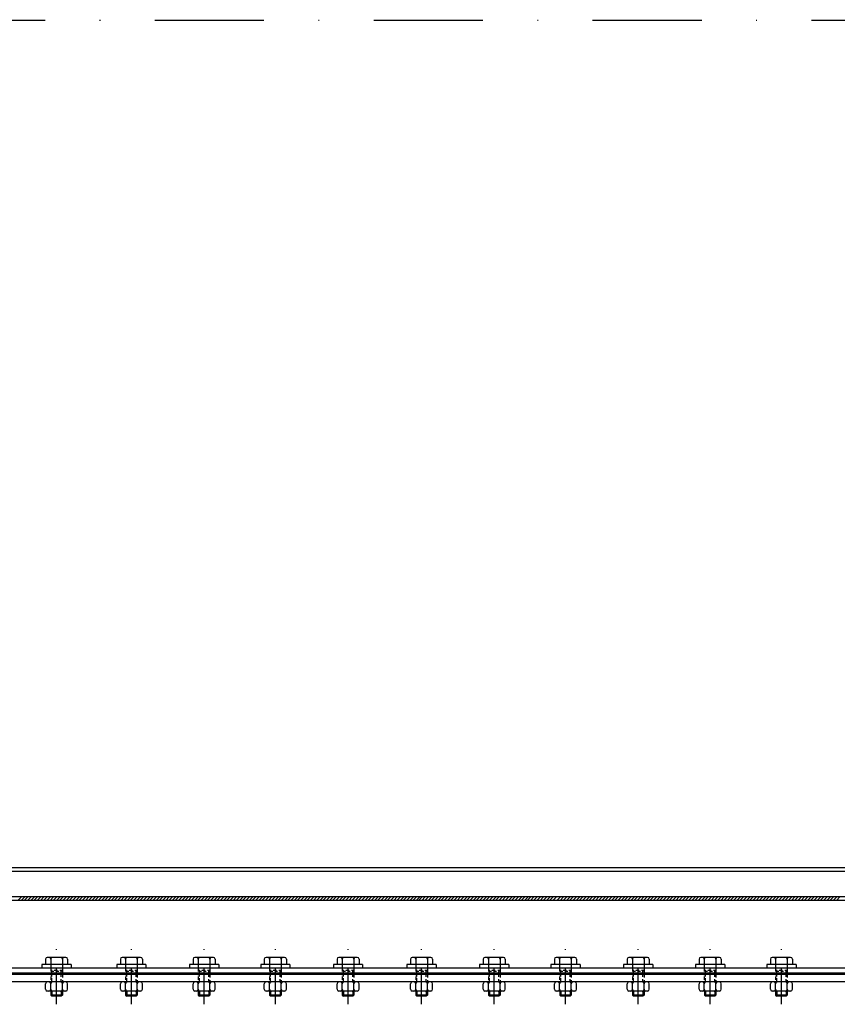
# Model space of a CAD drawing. Extents: x -672 to 590, y -425 to 416.
# Tile 13 of 31: x -120 to -7, y -86 to 49. Entities that reach past the tile are written whole.
import ezdxf

# ---------------------------------------------------------------- set-up
doc = ezdxf.new("R2010")
doc.units = 0
doc.header["$LTSCALE"] = 10
doc.header["$MEASUREMENT"] = 0
doc.linetypes.add('DASHDOT', pattern=[1, 0.5, -0.25, 0, -0.25])
doc.linetypes.add('HIDDEN2', pattern=[0.1875, 0.125, -0.0625])
doc.layers.get('0').update_dxf_attribs({"color": 4, "linetype": 'CONTINUOUS'})
doc.layers.add('KANAL', color=1, linetype='CONTINUOUS')
doc.layers.add('OSIE', color=3, linetype='DASHDOT')

msp = doc.modelspace()

# ---------------------------------------------------------------- linework, layer by layer
at = {"color": 7}
for p, q in [((5.179163, -71.620504), (-214.720837, -71.620504)), ((5.179163, -72.120504), (-214.720837, -72.120504)), ((5.179163, -81.420504), (-220.520837, -81.420504))]:
    msp.add_line(p, q, dxfattribs=at)
at = {"color": 0}
for p, q in [((-119.838869, -72.120504), (-119.338869, -71.620504)), ((-119.396928, -72.120504), (-118.896928, -71.620504)), ((-118.954986, -72.120504), (-118.454986, -71.620504)), ((-118.513044, -72.120504), (-118.013044, -71.620504)), ((-118.071103, -72.120504), (-117.571103, -71.620504)), ((-117.629161, -72.120504), (-117.129161, -71.620504)), ((-117.187219, -72.120504), (-116.687219, -71.620504)), ((-116.745277, -72.120504), (-116.245277, -71.620504)), ((-116.303336, -72.120504), (-115.803336, -71.620504)), ((-115.861394, -72.120504), (-115.361394, -71.620504)), ((-115.419452, -72.120504), (-114.919452, -71.620504)), ((-114.97751, -72.120504), (-114.47751, -71.620504)), ((-114.535569, -72.120504), (-114.035569, -71.620504)), ((-114.093627, -72.120504), (-113.593627, -71.620504)), ((-113.651685, -72.120504), (-113.151685, -71.620504)), ((-113.209743, -72.120504), (-112.709743, -71.620504)), ((-112.767802, -72.120504), (-112.267802, -71.620504)), ((-112.32586, -72.120504), (-111.82586, -71.620504)), ((-111.883918, -72.120504), (-111.383918, -71.620504)), ((-111.441976, -72.120504), (-110.941976, -71.620504)), ((-111.000035, -72.120504), (-110.500035, -71.620504)), ((-110.558093, -72.120504), (-110.058093, -71.620504)), ((-110.116151, -72.120504), (-109.616151, -71.620504)), ((-109.67421, -72.120504), (-109.17421, -71.620504)), ((-109.232268, -72.120504), (-108.732268, -71.620504)), ((-108.790326, -72.120504), (-108.290326, -71.620504)), ((-108.348384, -72.120504), (-107.848384, -71.620504)), ((-107.906443, -72.120504), (-107.406443, -71.620504)), ((-107.464501, -72.120504), (-106.964501, -71.620504)), ((-107.022559, -72.120504), (-106.522559, -71.620504)), ((-106.580617, -72.120504), (-106.080617, -71.620504)), ((-106.138676, -72.120504), (-105.638676, -71.620504)), ((-105.696734, -72.120504), (-105.196734, -71.620504)), ((-105.254792, -72.120504), (-104.754792, -71.620504)), ((-104.81285, -72.120504), (-104.31285, -71.620504)), ((-104.370909, -72.120504), (-103.870909, -71.620504)), ((-103.928967, -72.120504), (-103.428967, -71.620504)), ((-103.487025, -72.120504), (-102.987025, -71.620504)), ((-103.045083, -72.120504), (-102.545083, -71.620504)), ((-102.603142, -72.120504), (-102.103142, -71.620504)), ((-102.1612, -72.120504), (-101.6612, -71.620504)), ((-101.719258, -72.120504), (-101.219258, -71.620504)), ((-101.277316, -72.120504), (-100.777316, -71.620504)), ((-100.835375, -72.120504), (-100.335375, -71.620504)), ((-100.393433, -72.120504), (-99.893433, -71.620504)), ((-99.951491, -72.120504), (-99.451491, -71.620504)), ((-99.50955, -72.120504), (-99.00955, -71.620504)), ((-99.067608, -72.120504), (-98.567608, -71.620504)), ((-98.625666, -72.120504), (-98.125666, -71.620504)), ((-98.183724, -72.120504), (-97.683724, -71.620504)), ((-97.741783, -72.120504), (-97.241783, -71.620504)), ((-97.299841, -72.120504), (-96.799841, -71.620504)), ((-96.857899, -72.120504), (-96.357899, -71.620504)), ((-96.435763, -72.120504), (-95.935763, -71.620504)), ((-95.993821, -72.120504), (-95.493821, -71.620504)), ((-95.551879, -72.120504), (-95.051879, -71.620504)), ((-95.109937, -72.120504), (-94.609937, -71.620504)), ((-94.667996, -72.120504), (-94.167996, -71.620504)), ((-94.226054, -72.120504), (-93.726054, -71.620504)), ((-93.784112, -72.120504), (-93.284112, -71.620504)), ((-93.34217, -72.120504), (-92.84217, -71.620504)), ((-92.900229, -72.120504), (-92.400229, -71.620504)), ((-92.458287, -72.120504), (-91.958287, -71.620504)), ((-92.016345, -72.120504), (-91.516345, -71.620504)), ((-91.574403, -72.120504), (-91.074403, -71.620504)), ((-91.132462, -72.120504), (-90.632462, -71.620504)), ((-90.69052, -72.120504), (-90.19052, -71.620504)), ((-90.248578, -72.120504), (-89.748578, -71.620504)), ((-89.806636, -72.120504), (-89.306636, -71.620504)), ((-89.364695, -72.120504), (-88.864695, -71.620504)), ((-88.922753, -72.120504), (-88.422753, -71.620504)), ((-88.480811, -72.120504), (-87.980811, -71.620504)), ((-88.038869, -72.120504), (-87.538869, -71.620504)), ((-87.596928, -72.120504), (-87.096928, -71.620504)), ((-87.154986, -72.120504), (-86.654986, -71.620504)), ((-86.713044, -72.120504), (-86.213044, -71.620504)), ((-86.271103, -72.120504), (-85.771103, -71.620504)), ((-85.829161, -72.120504), (-85.329161, -71.620504)), ((-85.387219, -72.120504), (-84.887219, -71.620504)), ((-84.945277, -72.120504), (-84.445277, -71.620504)), ((-84.503336, -72.120504), (-84.003336, -71.620504)), ((-84.061394, -72.120504), (-83.561394, -71.620504)), ((-83.619452, -72.120504), (-83.119452, -71.620504)), ((-83.17751, -72.120504), (-82.67751, -71.620504)), ((-82.735569, -72.120504), (-82.235569, -71.620504)), ((-82.293627, -72.120504), (-81.793627, -71.620504)), ((-81.851685, -72.120504), (-81.351685, -71.620504)), ((-81.409743, -72.120504), (-80.909743, -71.620504)), ((-80.967802, -72.120504), (-80.467802, -71.620504)), ((-80.52586, -72.120504), (-80.02586, -71.620504)), ((-80.083918, -72.120504), (-79.583918, -71.620504)), ((-79.641976, -72.120504), (-79.141976, -71.620504)), ((-79.200035, -72.120504), (-78.700035, -71.620504)), ((-78.758093, -72.120504), (-78.258093, -71.620504)), ((-78.316151, -72.120504), (-77.816151, -71.620504)), ((-77.87421, -72.120504), (-77.37421, -71.620504)), ((-77.432268, -72.120504), (-76.932268, -71.620504)), ((-76.990326, -72.120504), (-76.490326, -71.620504)), ((-76.548384, -72.120504), (-76.048384, -71.620504)), ((-76.106443, -72.120504), (-75.606443, -71.620504)), ((-75.664501, -72.120504), (-75.164501, -71.620504)), ((-75.222559, -72.120504), (-74.722559, -71.620504)), ((-74.780617, -72.120504), (-74.280617, -71.620504)), ((-74.338676, -72.120504), (-73.838676, -71.620504)), ((-73.896734, -72.120504), (-73.396734, -71.620504)), ((-73.454792, -72.120504), (-72.954792, -71.620504)), ((-73.01285, -72.120504), (-72.51285, -71.620504)), ((-72.570909, -72.120504), (-72.070909, -71.620504)), ((-72.128967, -72.120504), (-71.628967, -71.620504)), ((-71.687025, -72.120504), (-71.187025, -71.620504)), ((-71.245083, -72.120504), (-70.745083, -71.620504)), ((-70.803142, -72.120504), (-70.303142, -71.620504)), ((-70.3612, -72.120504), (-69.8612, -71.620504)), ((-69.919258, -72.120504), (-69.419258, -71.620504)), ((-69.477316, -72.120504), (-68.977316, -71.620504)), ((-69.035375, -72.120504), (-68.535375, -71.620504)), ((-68.593433, -72.120504), (-68.093433, -71.620504)), ((-68.151491, -72.120504), (-67.651491, -71.620504)), ((-67.70955, -72.120504), (-67.20955, -71.620504)), ((-67.267608, -72.120504), (-66.767608, -71.620504)), ((-66.825666, -72.120504), (-66.325666, -71.620504)), ((-66.383724, -72.120504), (-65.883724, -71.620504)), ((-65.941783, -72.120504), (-65.441783, -71.620504)), ((-65.499841, -72.120504), (-64.999841, -71.620504)), ((-65.057899, -72.120504), (-64.557899, -71.620504)), ((-64.741976, -72.120504), (-64.241976, -71.620504)), ((-64.300035, -72.120504), (-63.800035, -71.620504)), ((-63.858093, -72.120504), (-63.358093, -71.620504)), ((-63.416151, -72.120504), (-62.916151, -71.620504)), ((-62.97421, -72.120504), (-62.47421, -71.620504)), ((-62.532268, -72.120504), (-62.032268, -71.620504)), ((-62.090326, -72.120504), (-61.590326, -71.620504)), ((-61.648384, -72.120504), (-61.148384, -71.620504)), ((-61.206443, -72.120504), (-60.706443, -71.620504)), ((-60.764501, -72.120504), (-60.264501, -71.620504)), ((-60.322559, -72.120504), (-59.822559, -71.620504)), ((-59.880617, -72.120504), (-59.380617, -71.620504)), ((-59.438676, -72.120504), (-58.938676, -71.620504)), ((-58.996734, -72.120504), (-58.496734, -71.620504)), ((-58.554792, -72.120504), (-58.054792, -71.620504)), ((-58.11285, -72.120504), (-57.61285, -71.620504)), ((-57.670909, -72.120504), (-57.170909, -71.620504)), ((-57.228967, -72.120504), (-56.728967, -71.620504)), ((-56.787025, -72.120504), (-56.287025, -71.620504)), ((-56.345083, -72.120504), (-55.845083, -71.620504)), ((-55.903142, -72.120504), (-55.403142, -71.620504)), ((-55.4612, -72.120504), (-54.9612, -71.620504)), ((-55.019258, -72.120504), (-54.519258, -71.620504)), ((-54.577316, -72.120504), (-54.077316, -71.620504)), ((-54.135375, -72.120504), (-53.635375, -71.620504)), ((-53.693433, -72.120504), (-53.193433, -71.620504)), ((-53.251491, -72.120504), (-52.751491, -71.620504)), ((-52.80955, -72.120504), (-52.30955, -71.620504)), ((-52.367608, -72.120504), (-51.867608, -71.620504)), ((-51.925666, -72.120504), (-51.425666, -71.620504)), ((-51.483724, -72.120504), (-50.983724, -71.620504)), ((-51.041783, -72.120504), (-50.541783, -71.620504)), ((-50.599841, -72.120504), (-50.099841, -71.620504)), ((-50.157899, -72.120504), (-49.657899, -71.620504)), ((-49.793433, -72.120504), (-49.293433, -71.620504)), ((-49.351491, -72.120504), (-48.851491, -71.620504)), ((-48.90955, -72.120504), (-48.40955, -71.620504)), ((-48.467608, -72.120504), (-47.967608, -71.620504)), ((-48.025666, -72.120504), (-47.525666, -71.620504)), ((-47.583724, -72.120504), (-47.083724, -71.620504)), ((-47.141783, -72.120504), (-46.641783, -71.620504)), ((-46.699841, -72.120504), (-46.199841, -71.620504)), ((-46.257899, -72.120504), (-45.757899, -71.620504)), ((-45.715957, -72.120504), (-45.215957, -71.620504)), ((-45.274016, -72.120504), (-44.774016, -71.620504)), ((-44.832074, -72.120504), (-44.332074, -71.620504)), ((-44.390132, -72.120504), (-43.890132, -71.620504)), ((-43.94819, -72.120504), (-43.44819, -71.620504)), ((-43.506249, -72.120504), (-43.006249, -71.620504)), ((-43.064307, -72.120504), (-42.564307, -71.620504)), ((-42.622365, -72.120504), (-42.122365, -71.620504)), ((-42.180423, -72.120504), (-41.680423, -71.620504)), ((-41.738482, -72.120504), (-41.238482, -71.620504)), ((-41.29654, -72.120504), (-40.79654, -71.620504)), ((-40.854598, -72.120504), (-40.354598, -71.620504)), ((-40.412657, -72.120504), (-39.912657, -71.620504)), ((-39.970715, -72.120504), (-39.470715, -71.620504)), ((-39.528773, -72.120504), (-39.028773, -71.620504)), ((-39.086831, -72.120504), (-38.586831, -71.620504)), ((-38.64489, -72.120504), (-38.14489, -71.620504)), ((-38.202948, -72.120504), (-37.702948, -71.620504)), ((-37.761006, -72.120504), (-37.261006, -71.620504)), ((-37.319064, -72.120504), (-36.819064, -71.620504)), ((-36.877123, -72.120504), (-36.377123, -71.620504)), ((-36.435181, -72.120504), (-35.935181, -71.620504)), ((-35.993239, -72.120504), (-35.493239, -71.620504)), ((-35.551297, -72.120504), (-35.051297, -71.620504)), ((-35.109356, -72.120504), (-34.609356, -71.620504)), ((-34.667414, -72.120504), (-34.167414, -71.620504)), ((-34.225472, -72.120504), (-33.725472, -71.620504)), ((-33.78353, -72.120504), (-33.28353, -71.620504)), ((-33.341589, -72.120504), (-32.841589, -71.620504)), ((-32.899647, -72.120504), (-32.399647, -71.620504)), ((-32.457705, -72.120504), (-31.957705, -71.620504)), ((-32.015763, -72.120504), (-31.515763, -71.620504)), ((-31.573822, -72.120504), (-31.073822, -71.620504)), ((-31.13188, -72.120504), (-30.63188, -71.620504)), ((-30.689938, -72.120504), (-30.189938, -71.620504)), ((-30.247997, -72.120504), (-29.747997, -71.620504)), ((-29.806055, -72.120504), (-29.306055, -71.620504)), ((-29.364113, -72.120504), (-28.864113, -71.620504)), ((-28.922171, -72.120504), (-28.422171, -71.620504)), ((-28.48023, -72.120504), (-27.98023, -71.620504)), ((-28.038288, -72.120504), (-27.538288, -71.620504)), ((-27.596346, -72.120504), (-27.096346, -71.620504)), ((-27.154404, -72.120504), (-26.654404, -71.620504)), ((-26.712463, -72.120504), (-26.212463, -71.620504)), ((-26.270521, -72.120504), (-25.770521, -71.620504)), ((-25.828579, -72.120504), (-25.328579, -71.620504)), ((-25.386637, -72.120504), (-24.886637, -71.620504)), ((-24.944696, -72.120504), (-24.444696, -71.620504)), ((-24.502754, -72.120504), (-24.002754, -71.620504)), ((-24.060812, -72.120504), (-23.560812, -71.620504)), ((-23.61887, -72.120504), (-23.11887, -71.620504)), ((-23.176929, -72.120504), (-22.676929, -71.620504)), ((-22.734987, -72.120504), (-22.234987, -71.620504)), ((-22.293045, -72.120504), (-21.793045, -71.620504)), ((-21.851104, -72.120504), (-21.351103, -71.620504)), ((-21.409162, -72.120504), (-20.909162, -71.620504)), ((-20.96722, -72.120504), (-20.46722, -71.620504)), ((-20.525278, -72.120504), (-20.025278, -71.620504)), ((-20.083337, -72.120504), (-19.583337, -71.620504)), ((-19.641395, -72.120504), (-19.141395, -71.620504)), ((-19.199453, -72.120504), (-18.699453, -71.620504)), ((-18.757511, -72.120504), (-18.257511, -71.620504)), ((-18.31557, -72.120504), (-17.81557, -71.620504)), ((-17.873628, -72.120504), (-17.373628, -71.620504)), ((-17.431686, -72.120504), (-16.931686, -71.620504)), ((-16.989744, -72.120504), (-16.489744, -71.620504)), ((-16.547803, -72.120504), (-16.047803, -71.620504)), ((-16.105861, -72.120504), (-15.605861, -71.620504)), ((-15.663919, -72.120504), (-15.163919, -71.620504)), ((-15.221977, -72.120504), (-14.721977, -71.620504)), ((-14.780036, -72.120504), (-14.280036, -71.620504)), ((-14.338094, -72.120504), (-13.838094, -71.620504)), ((-13.896152, -72.120504), (-13.396152, -71.620504)), ((-13.45421, -72.120504), (-12.95421, -71.620504)), ((-13.012269, -72.120504), (-12.512269, -71.620504)), ((-12.570327, -72.120504), (-12.070327, -71.620504)), ((-12.128385, -72.120504), (-11.628385, -71.620504)), ((-11.686444, -72.120504), (-11.186444, -71.620504)), ((-11.244502, -72.120504), (-10.744502, -71.620504)), ((-10.80256, -72.120504), (-10.30256, -71.620504)), ((-10.360618, -72.120504), (-9.860618, -71.620504)), ((-9.918677, -72.120504), (-9.418677, -71.620504)), ((-9.476735, -72.120504), (-8.976735, -71.620504)), ((-9.034793, -72.120504), (-8.534793, -71.620504)), ((-8.592851, -72.120504), (-8.092851, -71.620504)), ((-8.15091, -72.120504), (-7.65091, -71.620504)), ((-7.708968, -72.120504), (-7.208968, -71.620504)), ((-7.267026, -72.120504), (-6.767026, -71.620504))]:
    msp.add_line(p, q, dxfattribs=at)
at = {"color": 6, "linetype": 'Continuous'}
for p, q in [((-112.516162, -80.920504), (-116.525512, -80.920504)), ((-116.040837, -80.188569), (-116.040837, -80.920504)), ((-113.250837, -79.938569), (-115.790837, -79.938569)), ((-115.325512, -80.188272), (-115.325512, -80.920504)), ((-113.720837, -80.188272), (-113.720837, -80.920504)), ((-113.000837, -80.188569), (-113.000837, -80.920504)), ((-102.216162, -80.920504), (-106.225512, -80.920504)), ((-105.740837, -80.188569), (-105.740837, -80.920504)), ((-102.950837, -79.938569), (-105.490837, -79.938569)), ((-105.025512, -80.188272), (-105.025512, -80.920504)), ((-103.420837, -80.188272), (-103.420837, -80.920504)), ((-102.700837, -80.188569), (-102.700837, -80.920504)), ((-92.216162, -80.920504), (-96.225512, -80.920504)), ((-95.740837, -80.188569), (-95.740837, -80.920504)), ((-92.950837, -79.938569), (-95.490837, -79.938569)), ((-95.025512, -80.188272), (-95.025512, -80.920504)), ((-93.420837, -80.188272), (-93.420837, -80.920504)), ((-92.700837, -80.188569), (-92.700837, -80.920504)), ((-82.416162, -80.920504), (-86.425512, -80.920504)), ((-85.940837, -80.188569), (-85.940837, -80.920504)), ((-83.150837, -79.938569), (-85.690837, -79.938569)), ((-85.225512, -80.188272), (-85.225512, -80.920504)), ((-83.620837, -80.188272), (-83.620837, -80.920504)), ((-82.900837, -80.188569), (-82.900837, -80.920504)), ((-72.416162, -80.920504), (-76.425512, -80.920504)), ((-75.940837, -80.188569), (-75.940837, -80.920504)), ((-73.150837, -79.938569), (-75.690837, -79.938569)), ((-75.225512, -80.188272), (-75.225512, -80.920504)), ((-73.620837, -80.188272), (-73.620837, -80.920504)), ((-72.900837, -80.188569), (-72.900837, -80.920504)), ((-62.316162, -80.920504), (-66.325512, -80.920504)), ((-65.840837, -80.188569), (-65.840837, -80.920504)), ((-63.050837, -79.938569), (-65.590837, -79.938569)), ((-65.125512, -80.188272), (-65.125512, -80.920504)), ((-63.520837, -80.188272), (-63.520837, -80.920504)), ((-62.800837, -80.188569), (-62.800837, -80.920504)), ((-52.316162, -80.920504), (-56.325512, -80.920504)), ((-55.840837, -80.188569), (-55.840837, -80.920504)), ((-53.050837, -79.938569), (-55.590837, -79.938569)), ((-55.125512, -80.188272), (-55.125512, -80.920504)), ((-53.520837, -80.188272), (-53.520837, -80.920504)), ((-52.800837, -80.188569), (-52.800837, -80.920504)), ((-42.516162, -80.920504), (-46.525512, -80.920504)), ((-46.040837, -80.188569), (-46.040837, -80.920504)), ((-43.250837, -79.938569), (-45.790837, -79.938569)), ((-45.325512, -80.188272), (-45.325512, -80.920504)), ((-43.720837, -80.188272), (-43.720837, -80.920504)), ((-43.000837, -80.188569), (-43.000837, -80.920504)), ((-32.516162, -80.920504), (-36.525512, -80.920504)), ((-36.040837, -80.188569), (-36.040837, -80.920504)), ((-33.250837, -79.938569), (-35.790837, -79.938569)), ((-35.325512, -80.188272), (-35.325512, -80.920504)), ((-33.720837, -80.188272), (-33.720837, -80.920504)), ((-33.000837, -80.188569), (-33.000837, -80.920504)), ((-22.616162, -80.920504), (-26.625512, -80.920504)), ((-26.140837, -80.188569), (-26.140837, -80.920504)), ((-23.350837, -79.938569), (-25.890837, -79.938569)), ((-25.425512, -80.188272), (-25.425512, -80.920504)), ((-23.820837, -80.188272), (-23.820837, -80.920504)), ((-23.100837, -80.188569), (-23.100837, -80.920504)), ((-12.816162, -80.920504), (-16.825512, -80.920504)), ((-16.340837, -80.188569), (-16.340837, -80.920504)), ((-13.550837, -79.938569), (-16.090837, -79.938569)), ((-15.625512, -80.188272), (-15.625512, -80.920504)), ((-14.020837, -80.188272), (-14.020837, -80.920504)), ((-13.300837, -80.188569), (-13.300837, -80.920504)), ((-116.040837, -84.320501), (-116.040837, -83.570479)), ((-113.250837, -83.320504), (-115.790837, -83.320504)), ((-115.325512, -84.320797), (-115.325512, -83.570207)), ((-113.720837, -84.320797), (-113.720837, -83.570207)), ((-113.000837, -84.320501), (-113.000837, -83.570479)), ((-105.740837, -84.320501), (-105.740837, -83.570479)), ((-102.950837, -83.320504), (-105.490837, -83.320504)), ((-105.025512, -84.320797), (-105.025512, -83.570207)), ((-103.420837, -84.320797), (-103.420837, -83.570207)), ((-102.700837, -84.320501), (-102.700837, -83.570479)), ((-95.740837, -84.320501), (-95.740837, -83.570479)), ((-92.950837, -83.320504), (-95.490837, -83.320504)), ((-95.025512, -84.320797), (-95.025512, -83.570207)), ((-93.420837, -84.320797), (-93.420837, -83.570207)), ((-92.700837, -84.320501), (-92.700837, -83.570479)), ((-85.940837, -84.320501), (-85.940837, -83.570479)), ((-83.150837, -83.320504), (-85.690837, -83.320504)), ((-85.225512, -84.320797), (-85.225512, -83.570207)), ((-83.620837, -84.320797), (-83.620837, -83.570207)), ((-82.900837, -84.320501), (-82.900837, -83.570479)), ((-75.940837, -84.320501), (-75.940837, -83.570479)), ((-73.150837, -83.320504), (-75.690837, -83.320504)), ((-75.225512, -84.320797), (-75.225512, -83.570207)), ((-73.620837, -84.320797), (-73.620837, -83.570207)), ((-72.900837, -84.320501), (-72.900837, -83.570479)), ((-65.840837, -84.320501), (-65.840837, -83.570479)), ((-63.050837, -83.320504), (-65.590837, -83.320504)), ((-65.125512, -84.320797), (-65.125512, -83.570207)), ((-63.520837, -84.320797), (-63.520837, -83.570207)), ((-62.800837, -84.320501), (-62.800837, -83.570479)), ((-55.840837, -84.320501), (-55.840837, -83.570479)), ((-53.050837, -83.320504), (-55.590837, -83.320504)), ((-55.125512, -84.320797), (-55.125512, -83.570207)), ((-53.520837, -84.320797), (-53.520837, -83.570207)), ((-52.800837, -84.320501), (-52.800837, -83.570479)), ((-46.040837, -84.320501), (-46.040837, -83.570479)), ((-43.250837, -83.320504), (-45.790837, -83.320504)), ((-45.325512, -84.320797), (-45.325512, -83.570207)), ((-43.720837, -84.320797), (-43.720837, -83.570207)), ((-43.000837, -84.320501), (-43.000837, -83.570479)), ((-36.040837, -84.320501), (-36.040837, -83.570479)), ((-33.250837, -83.320504), (-35.790837, -83.320504)), ((-35.325512, -84.320797), (-35.325512, -83.570207)), ((-33.720837, -84.320797), (-33.720837, -83.570207)), ((-33.000837, -84.320501), (-33.000837, -83.570479)), ((-26.140837, -84.320501), (-26.140837, -83.570479)), ((-23.350837, -83.320504), (-25.890837, -83.320504)), ((-25.425512, -84.320797), (-25.425512, -83.570207)), ((-23.820837, -84.320797), (-23.820837, -83.570207)), ((-23.100837, -84.320501), (-23.100837, -83.570479)), ((-16.340837, -84.320501), (-16.340837, -83.570479)), ((-13.550837, -83.320504), (-16.090837, -83.320504)), ((-15.625512, -84.320797), (-15.625512, -83.570207)), ((-14.020837, -84.320797), (-14.020837, -83.570207)), ((-13.300837, -84.320501), (-13.300837, -83.570479)), ((-113.250837, -84.570501), (-115.790837, -84.570501)), ((-115.320837, -84.570501), (-115.320837, -85.144667)), ((-113.720837, -84.570501), (-113.720837, -85.144667)), ((-102.950837, -84.570501), (-105.490837, -84.570501)), ((-105.020837, -84.570501), (-105.020837, -85.144667)), ((-103.420837, -84.570501), (-103.420837, -85.144667)), ((-92.950837, -84.570501), (-95.490837, -84.570501)), ((-95.020837, -84.570501), (-95.020837, -85.144667)), ((-93.420837, -84.570501), (-93.420837, -85.144667)), ((-83.150837, -84.570501), (-85.690837, -84.570501)), ((-85.220837, -84.570501), (-85.220837, -85.144667)), ((-83.620837, -84.570501), (-83.620837, -85.144667)), ((-73.150837, -84.570501), (-75.690837, -84.570501)), ((-75.220837, -84.570501), (-75.220837, -85.144667)), ((-73.620837, -84.570501), (-73.620837, -85.144667)), ((-63.050837, -84.570501), (-65.590837, -84.570501)), ((-65.120837, -84.570501), (-65.120837, -85.144667)), ((-63.520837, -84.570501), (-63.520837, -85.144667)), ((-53.050837, -84.570501), (-55.590837, -84.570501)), ((-55.120837, -84.570501), (-55.120837, -85.144667)), ((-53.520837, -84.570501), (-53.520837, -85.144667)), ((-43.250837, -84.570501), (-45.790837, -84.570501)), ((-45.320837, -84.570501), (-45.320837, -85.144667)), ((-43.720837, -84.570501), (-43.720837, -85.144667)), ((-33.250837, -84.570501), (-35.790837, -84.570501)), ((-35.320837, -84.570501), (-35.320837, -85.144667)), ((-33.720837, -84.570501), (-33.720837, -85.144667)), ((-23.350837, -84.570501), (-25.890837, -84.570501)), ((-25.420837, -84.570501), (-25.420837, -85.144667)), ((-23.820837, -84.570501), (-23.820837, -85.144667)), ((-13.550837, -84.570501), (-16.090837, -84.570501)), ((-15.620837, -84.570501), (-15.620837, -85.144667)), ((-14.020837, -84.570501), (-14.020837, -85.144667))]:
    msp.add_line(p, q, dxfattribs=at)
at = {"color": 6, "linetype": 'HIDDEN2'}
for p, q in [((-116.525512, -80.920504), (-116.525512, -81.420504)), ((-115.325512, -80.920504), (-115.325512, -81.874776)), ((-113.720837, -80.920504), (-113.720837, -82.067346)), ((-112.516162, -80.920504), (-112.516162, -81.420504)), ((-106.225512, -80.920504), (-106.225512, -81.420504)), ((-105.025512, -80.920504), (-105.025512, -81.874776)), ((-103.420837, -80.920504), (-103.420837, -82.067346)), ((-102.216162, -80.920504), (-102.216162, -81.420504)), ((-96.225512, -80.920504), (-96.225512, -81.420504)), ((-95.025512, -80.920504), (-95.025512, -81.874776)), ((-93.420837, -80.920504), (-93.420837, -82.067346)), ((-92.216162, -80.920504), (-92.216162, -81.420504)), ((-86.425512, -80.920504), (-86.425512, -81.420504)), ((-85.225512, -80.920504), (-85.225512, -81.874776)), ((-83.620837, -80.920504), (-83.620837, -82.067346)), ((-82.416162, -80.920504), (-82.416162, -81.420504)), ((-76.425512, -80.920504), (-76.425512, -81.420504)), ((-75.225512, -80.920504), (-75.225512, -81.874776)), ((-73.620837, -80.920504), (-73.620837, -82.067346)), ((-72.416162, -80.920504), (-72.416162, -81.420504)), ((-66.325512, -80.920504), (-66.325512, -81.420504)), ((-65.125512, -80.920504), (-65.125512, -81.874776)), ((-63.520837, -80.920504), (-63.520837, -82.067346)), ((-62.316162, -80.920504), (-62.316162, -81.420504)), ((-56.325512, -80.920504), (-56.325512, -81.420504)), ((-55.125512, -80.920504), (-55.125512, -81.874776)), ((-53.520837, -80.920504), (-53.520837, -82.067346)), ((-52.316162, -80.920504), (-52.316162, -81.420504)), ((-46.525512, -80.920504), (-46.525512, -81.420504)), ((-45.325512, -80.920504), (-45.325512, -81.874776)), ((-43.720837, -80.920504), (-43.720837, -82.067346)), ((-42.516162, -80.920504), (-42.516162, -81.420504)), ((-36.525512, -80.920504), (-36.525512, -81.420504)), ((-35.325512, -80.920504), (-35.325512, -81.874776)), ((-33.720837, -80.920504), (-33.720837, -82.067346)), ((-32.516162, -80.920504), (-32.516162, -81.420504)), ((-26.625512, -80.920504), (-26.625512, -81.420504)), ((-25.425512, -80.920504), (-25.425512, -81.874776)), ((-23.820837, -80.920504), (-23.820837, -82.067346)), ((-22.616162, -80.920504), (-22.616162, -81.420504)), ((-16.825512, -80.920504), (-16.825512, -81.420504)), ((-15.625512, -80.920504), (-15.625512, -81.874776)), ((-14.020837, -80.920504), (-14.020837, -82.067346)), ((-12.816162, -80.920504), (-12.816162, -81.420504)), ((-115.325512, -82.074392), (-115.325512, -82.386731)), ((-115.325512, -82.579301), (-115.325512, -83.016106)), ((-115.111482, -81.750838), (-115.320837, -81.750838)), ((-114.881728, -81.900929), (-115.170837, -81.900929)), ((-114.382263, -81.750838), (-114.831781, -81.750838)), ((-114.219936, -81.900929), (-114.604525, -81.900929)), ((-113.720837, -81.750838), (-114.047621, -81.750838)), ((-113.870837, -81.900929), (-113.95522, -81.900929)), ((-113.720837, -82.241129), (-113.720837, -82.689677)), ((-105.025512, -82.074392), (-105.025512, -82.386731)), ((-105.025512, -82.579301), (-105.025512, -83.016106)), ((-104.811482, -81.750838), (-105.020837, -81.750838)), ((-104.581728, -81.900929), (-104.870837, -81.900929)), ((-104.082263, -81.750838), (-104.531781, -81.750838)), ((-103.919936, -81.900929), (-104.304525, -81.900929)), ((-103.420837, -81.750838), (-103.747621, -81.750838)), ((-103.570837, -81.900929), (-103.65522, -81.900929)), ((-103.420837, -82.241129), (-103.420837, -82.689677)), ((-95.025512, -82.074392), (-95.025512, -82.386731)), ((-95.025512, -82.579301), (-95.025512, -83.016106)), ((-94.811482, -81.750838), (-95.020837, -81.750838)), ((-94.581728, -81.900929), (-94.870837, -81.900929)), ((-94.082263, -81.750838), (-94.531781, -81.750838)), ((-93.919936, -81.900929), (-94.304525, -81.900929)), ((-93.420837, -81.750838), (-93.747621, -81.750838)), ((-93.570837, -81.900929), (-93.65522, -81.900929)), ((-93.420837, -82.241129), (-93.420837, -82.689677)), ((-85.225512, -82.074392), (-85.225512, -82.386731)), ((-85.225512, -82.579301), (-85.225512, -83.016106)), ((-85.011482, -81.750838), (-85.220837, -81.750838)), ((-84.781728, -81.900929), (-85.070837, -81.900929)), ((-84.282263, -81.750838), (-84.731781, -81.750838)), ((-84.119936, -81.900929), (-84.504525, -81.900929)), ((-83.620837, -81.750838), (-83.947621, -81.750838)), ((-83.770837, -81.900929), (-83.85522, -81.900929)), ((-83.620837, -82.241129), (-83.620837, -82.689677)), ((-75.225512, -82.074392), (-75.225512, -82.386731)), ((-75.225512, -82.579301), (-75.225512, -83.016106)), ((-75.011482, -81.750838), (-75.220837, -81.750838)), ((-74.781728, -81.900929), (-75.070837, -81.900929)), ((-74.282263, -81.750838), (-74.731781, -81.750838)), ((-74.119936, -81.900929), (-74.504525, -81.900929)), ((-73.620837, -81.750838), (-73.947621, -81.750838)), ((-73.770837, -81.900929), (-73.85522, -81.900929)), ((-73.620837, -82.241129), (-73.620837, -82.689677)), ((-65.125512, -82.074392), (-65.125512, -82.386731)), ((-65.125512, -82.579301), (-65.125512, -83.016106)), ((-64.911482, -81.750838), (-65.120837, -81.750838)), ((-64.681728, -81.900929), (-64.970837, -81.900929)), ((-64.182263, -81.750838), (-64.631781, -81.750838)), ((-64.019936, -81.900929), (-64.404525, -81.900929)), ((-63.520837, -81.750838), (-63.847621, -81.750838)), ((-63.670837, -81.900929), (-63.75522, -81.900929)), ((-63.520837, -82.241129), (-63.520837, -82.689677)), ((-55.125512, -82.074392), (-55.125512, -82.386731)), ((-55.125512, -82.579301), (-55.125512, -83.016106)), ((-54.911482, -81.750838), (-55.120837, -81.750838)), ((-54.681728, -81.900929), (-54.970837, -81.900929)), ((-54.182263, -81.750838), (-54.631781, -81.750838)), ((-54.019936, -81.900929), (-54.404525, -81.900929)), ((-53.520837, -81.750838), (-53.847621, -81.750838)), ((-53.670837, -81.900929), (-53.75522, -81.900929)), ((-53.520837, -82.241129), (-53.520837, -82.689677)), ((-45.325512, -82.074392), (-45.325512, -82.386731)), ((-45.325512, -82.579301), (-45.325512, -83.016106)), ((-45.111482, -81.750838), (-45.320837, -81.750838)), ((-44.881728, -81.900929), (-45.170837, -81.900929)), ((-44.382263, -81.750838), (-44.831781, -81.750838)), ((-44.219936, -81.900929), (-44.604525, -81.900929)), ((-43.720837, -81.750838), (-44.047621, -81.750838)), ((-43.870837, -81.900929), (-43.95522, -81.900929)), ((-43.720837, -82.241129), (-43.720837, -82.689677)), ((-35.325512, -82.074392), (-35.325512, -82.386731)), ((-35.325512, -82.579301), (-35.325512, -83.016106)), ((-35.111482, -81.750838), (-35.320837, -81.750838)), ((-34.881728, -81.900929), (-35.170837, -81.900929)), ((-34.382263, -81.750838), (-34.831781, -81.750838)), ((-34.219936, -81.900929), (-34.604525, -81.900929)), ((-33.720837, -81.750838), (-34.047621, -81.750838)), ((-33.870837, -81.900929), (-33.95522, -81.900929)), ((-33.720837, -82.241129), (-33.720837, -82.689677)), ((-25.425512, -82.074392), (-25.425512, -82.386731)), ((-25.425512, -82.579301), (-25.425512, -83.016106)), ((-25.211482, -81.750838), (-25.420837, -81.750838)), ((-24.981728, -81.900929), (-25.270837, -81.900929)), ((-24.482263, -81.750838), (-24.931781, -81.750838)), ((-24.319936, -81.900929), (-24.704525, -81.900929)), ((-23.820837, -81.750838), (-24.147621, -81.750838)), ((-23.970837, -81.900929), (-24.05522, -81.900929)), ((-23.820837, -82.241129), (-23.820837, -82.689677)), ((-15.625512, -82.074392), (-15.625512, -82.386731)), ((-15.625512, -82.579301), (-15.625512, -83.016106)), ((-15.411482, -81.750838), (-15.620837, -81.750838)), ((-15.181728, -81.900929), (-15.470837, -81.900929)), ((-14.682263, -81.750838), (-15.131781, -81.750838)), ((-14.519936, -81.900929), (-14.904525, -81.900929)), ((-14.020837, -81.750838), (-14.347621, -81.750838)), ((-14.170837, -81.900929), (-14.25522, -81.900929)), ((-14.020837, -82.241129), (-14.020837, -82.689677)), ((-115.325512, -83.211025), (-115.325512, -83.320504)), ((-113.720837, -83.063075), (-113.720837, -83.320504)), ((-105.025512, -83.211025), (-105.025512, -83.320504)), ((-103.420837, -83.063075), (-103.420837, -83.320504)), ((-95.025512, -83.211025), (-95.025512, -83.320504)), ((-93.420837, -83.063075), (-93.420837, -83.320504)), ((-85.225512, -83.211025), (-85.225512, -83.320504)), ((-83.620837, -83.063075), (-83.620837, -83.320504)), ((-75.225512, -83.211025), (-75.225512, -83.320504)), ((-73.620837, -83.063075), (-73.620837, -83.320504)), ((-65.125512, -83.211025), (-65.125512, -83.320504)), ((-63.520837, -83.063075), (-63.520837, -83.320504)), ((-55.125512, -83.211025), (-55.125512, -83.320504)), ((-53.520837, -83.063075), (-53.520837, -83.320504)), ((-45.325512, -83.211025), (-45.325512, -83.320504)), ((-43.720837, -83.063075), (-43.720837, -83.320504)), ((-35.325512, -83.211025), (-35.325512, -83.320504)), ((-33.720837, -83.063075), (-33.720837, -83.320504)), ((-25.425512, -83.211025), (-25.425512, -83.320504)), ((-23.820837, -83.063075), (-23.820837, -83.320504)), ((-15.625512, -83.211025), (-15.625512, -83.320504)), ((-14.020837, -83.063075), (-14.020837, -83.320504))]:
    msp.add_line(p, q, dxfattribs=at)
at = {"color": 6}
for p, q in [((-115.320837, -81.750929), (-115.170837, -81.900929)), ((-113.720837, -81.750929), (-113.870837, -81.900929)), ((-105.020837, -81.750929), (-104.870837, -81.900929)), ((-103.420837, -81.750929), (-103.570837, -81.900929)), ((-95.020837, -81.750929), (-94.870837, -81.900929)), ((-93.420837, -81.750929), (-93.570837, -81.900929)), ((-85.220837, -81.750929), (-85.070837, -81.900929)), ((-83.620837, -81.750929), (-83.770837, -81.900929)), ((-75.220837, -81.750929), (-75.070837, -81.900929)), ((-73.620837, -81.750929), (-73.770837, -81.900929)), ((-65.120837, -81.750929), (-64.970837, -81.900929)), ((-63.520837, -81.750929), (-63.670837, -81.900929)), ((-55.120837, -81.750929), (-54.970837, -81.900929)), ((-53.520837, -81.750929), (-53.670837, -81.900929)), ((-45.320837, -81.750929), (-45.170837, -81.900929)), ((-43.720837, -81.750929), (-43.870837, -81.900929)), ((-35.320837, -81.750929), (-35.170837, -81.900929)), ((-33.720837, -81.750929), (-33.870837, -81.900929)), ((-25.420837, -81.750929), (-25.270837, -81.900929)), ((-23.820837, -81.750929), (-23.970837, -81.900929)), ((-15.620837, -81.750929), (-15.470837, -81.900929)), ((-14.020837, -81.750929), (-14.170837, -81.900929)), ((-113.720837, -85.144576), (-115.320837, -85.144576)), ((-115.320837, -85.144667), (-115.170837, -85.294667)), ((-113.720837, -85.144667), (-113.870837, -85.294667)), ((-103.420837, -85.144576), (-105.020837, -85.144576)), ((-105.020837, -85.144667), (-104.870837, -85.294667)), ((-103.420837, -85.144667), (-103.570837, -85.294667)), ((-93.420837, -85.144576), (-95.020837, -85.144576)), ((-95.020837, -85.144667), (-94.870837, -85.294667)), ((-93.420837, -85.144667), (-93.570837, -85.294667)), ((-83.620837, -85.144576), (-85.220837, -85.144576)), ((-85.220837, -85.144667), (-85.070837, -85.294667)), ((-83.620837, -85.144667), (-83.770837, -85.294667)), ((-73.620837, -85.144576), (-75.220837, -85.144576)), ((-75.220837, -85.144667), (-75.070837, -85.294667)), ((-73.620837, -85.144667), (-73.770837, -85.294667)), ((-63.520837, -85.144576), (-65.120837, -85.144576)), ((-65.120837, -85.144667), (-64.970837, -85.294667)), ((-63.520837, -85.144667), (-63.670837, -85.294667)), ((-53.520837, -85.144576), (-55.120837, -85.144576)), ((-55.120837, -85.144667), (-54.970837, -85.294667)), ((-53.520837, -85.144667), (-53.670837, -85.294667)), ((-43.720837, -85.144576), (-45.320837, -85.144576)), ((-45.320837, -85.144667), (-45.170837, -85.294667)), ((-43.720837, -85.144667), (-43.870837, -85.294667)), ((-33.720837, -85.144576), (-35.320837, -85.144576)), ((-35.320837, -85.144667), (-35.170837, -85.294667)), ((-33.720837, -85.144667), (-33.870837, -85.294667)), ((-23.820837, -85.144576), (-25.420837, -85.144576)), ((-25.420837, -85.144667), (-25.270837, -85.294667)), ((-23.820837, -85.144667), (-23.970837, -85.294667)), ((-14.020837, -85.144576), (-15.620837, -85.144576)), ((-15.620837, -85.144667), (-15.470837, -85.294667)), ((-14.020837, -85.144667), (-14.170837, -85.294667)), ((-113.870837, -85.294667), (-115.170837, -85.294667)), ((-103.570837, -85.294667), (-104.870837, -85.294667)), ((-93.570837, -85.294667), (-94.870837, -85.294667)), ((-83.770837, -85.294667), (-85.070837, -85.294667)), ((-73.770837, -85.294667), (-75.070837, -85.294667)), ((-63.670837, -85.294667), (-64.970837, -85.294667)), ((-53.670837, -85.294667), (-54.970837, -85.294667)), ((-43.870837, -85.294667), (-45.170837, -85.294667)), ((-33.870837, -85.294667), (-35.170837, -85.294667)), ((-23.970837, -85.294667), (-25.270837, -85.294667)), ((-14.170837, -85.294667), (-15.470837, -85.294667))]:
    msp.add_line(p, q, dxfattribs=at)
at = {"color": 7, "linetype": 'HIDDEN2'}
for p, q in [((-115.170837, -82.067346), (-115.170837, -81.900929)), ((-115.170837, -82.555817), (-115.170837, -82.252871)), ((-113.870837, -81.996894), (-113.870837, -81.900929)), ((-113.870837, -82.607482), (-113.870837, -82.177722)), ((-104.870837, -82.067346), (-104.870837, -81.900929)), ((-104.870837, -82.555817), (-104.870837, -82.252871)), ((-103.570837, -81.996894), (-103.570837, -81.900929)), ((-103.570837, -82.607482), (-103.570837, -82.177722)), ((-94.870837, -82.067346), (-94.870837, -81.900929)), ((-94.870837, -82.555817), (-94.870837, -82.252871)), ((-93.570837, -81.996894), (-93.570837, -81.900929)), ((-93.570837, -82.607482), (-93.570837, -82.177722)), ((-85.070837, -82.067346), (-85.070837, -81.900929)), ((-85.070837, -82.555817), (-85.070837, -82.252871)), ((-83.770837, -81.996894), (-83.770837, -81.900929)), ((-83.770837, -82.607482), (-83.770837, -82.177722)), ((-75.070837, -82.067346), (-75.070837, -81.900929)), ((-75.070837, -82.555817), (-75.070837, -82.252871)), ((-73.770837, -81.996894), (-73.770837, -81.900929)), ((-73.770837, -82.607482), (-73.770837, -82.177722)), ((-64.970837, -82.067346), (-64.970837, -81.900929)), ((-64.970837, -82.555817), (-64.970837, -82.252871)), ((-63.670837, -81.996894), (-63.670837, -81.900929)), ((-63.670837, -82.607482), (-63.670837, -82.177722)), ((-54.970837, -82.067346), (-54.970837, -81.900929)), ((-54.970837, -82.555817), (-54.970837, -82.252871)), ((-53.670837, -81.996894), (-53.670837, -81.900929)), ((-53.670837, -82.607482), (-53.670837, -82.177722)), ((-45.170837, -82.067346), (-45.170837, -81.900929)), ((-45.170837, -82.555817), (-45.170837, -82.252871)), ((-43.870837, -81.996894), (-43.870837, -81.900929)), ((-43.870837, -82.607482), (-43.870837, -82.177722)), ((-35.170837, -82.067346), (-35.170837, -81.900929)), ((-35.170837, -82.555817), (-35.170837, -82.252871)), ((-33.870837, -81.996894), (-33.870837, -81.900929)), ((-33.870837, -82.607482), (-33.870837, -82.177722)), ((-25.270837, -82.067346), (-25.270837, -81.900929)), ((-25.270837, -82.555817), (-25.270837, -82.252871)), ((-23.970837, -81.996894), (-23.970837, -81.900929)), ((-23.970837, -82.607482), (-23.970837, -82.177722)), ((-15.470837, -82.067346), (-15.470837, -81.900929)), ((-15.470837, -82.555817), (-15.470837, -82.252871)), ((-14.170837, -81.996894), (-14.170837, -81.900929)), ((-14.170837, -82.607482), (-14.170837, -82.177722)), ((-115.170837, -83.320504), (-115.170837, -82.823536)), ((-113.870837, -83.320504), (-113.870837, -82.929215)), ((-104.870837, -83.320504), (-104.870837, -82.823536)), ((-103.570837, -83.320504), (-103.570837, -82.929215)), ((-94.870837, -83.320504), (-94.870837, -82.823536)), ((-93.570837, -83.320504), (-93.570837, -82.929215)), ((-85.070837, -83.320504), (-85.070837, -82.823536)), ((-83.770837, -83.320504), (-83.770837, -82.929215)), ((-75.070837, -83.320504), (-75.070837, -82.823536)), ((-73.770837, -83.320504), (-73.770837, -82.929215)), ((-64.970837, -83.320504), (-64.970837, -82.823536)), ((-63.670837, -83.320504), (-63.670837, -82.929215)), ((-54.970837, -83.320504), (-54.970837, -82.823536)), ((-53.670837, -83.320504), (-53.670837, -82.929215)), ((-45.170837, -83.320504), (-45.170837, -82.823536)), ((-43.870837, -83.320504), (-43.870837, -82.929215)), ((-35.170837, -83.320504), (-35.170837, -82.823536)), ((-33.870837, -83.320504), (-33.870837, -82.929215)), ((-25.270837, -83.320504), (-25.270837, -82.823536)), ((-23.970837, -83.320504), (-23.970837, -82.929215)), ((-15.470837, -83.320504), (-15.470837, -82.823536)), ((-14.170837, -83.320504), (-14.170837, -82.929215))]:
    msp.add_line(p, q, dxfattribs=at)
at = {"color": 7, "linetype": 'Continuous'}
for p, q in [((-115.170837, -84.570501), (-115.170837, -85.294758)), ((-113.870837, -84.570501), (-113.870837, -85.294758)), ((-104.870837, -84.570501), (-104.870837, -85.294758)), ((-103.570837, -84.570501), (-103.570837, -85.294758)), ((-94.870837, -84.570501), (-94.870837, -85.294758)), ((-93.570837, -84.570501), (-93.570837, -85.294758)), ((-85.070837, -84.570501), (-85.070837, -85.294758)), ((-83.770837, -84.570501), (-83.770837, -85.294758)), ((-75.070837, -84.570501), (-75.070837, -85.294758)), ((-73.770837, -84.570501), (-73.770837, -85.294758)), ((-64.970837, -84.570501), (-64.970837, -85.294758)), ((-63.670837, -84.570501), (-63.670837, -85.294758)), ((-54.970837, -84.570501), (-54.970837, -85.294758)), ((-53.670837, -84.570501), (-53.670837, -85.294758)), ((-45.170837, -84.570501), (-45.170837, -85.294758)), ((-43.870837, -84.570501), (-43.870837, -85.294758)), ((-35.170837, -84.570501), (-35.170837, -85.294758)), ((-33.870837, -84.570501), (-33.870837, -85.294758)), ((-25.270837, -84.570501), (-25.270837, -85.294758)), ((-23.970837, -84.570501), (-23.970837, -85.294758)), ((-15.470837, -84.570501), (-15.470837, -85.294758)), ((-14.170837, -84.570501), (-14.170837, -85.294758))]:
    msp.add_line(p, q, dxfattribs=at)
at = {"color": 6, "linetype": 'Continuous'}
for centre, start, end in [((-115.790837, -80.188569), 90, 180), ((-115.575511, -80.188569), 360, 90), ((-115.075512, -80.188569), 90, 180), ((-113.970836, -80.188569), 360, 90), ((-113.470837, -80.188569), 90, 180), ((-113.250837, -80.188569), 360, 90), ((-105.490837, -80.188569), 90, 180), ((-105.275511, -80.188569), 360, 90), ((-104.775512, -80.188569), 90, 180), ((-103.670836, -80.188569), 360, 90), ((-103.170837, -80.188569), 90, 180), ((-102.950837, -80.188569), 360, 90), ((-95.490837, -80.188569), 90, 180), ((-95.275511, -80.188569), 360, 90), ((-94.775512, -80.188569), 90, 180), ((-93.670836, -80.188569), 360, 90), ((-93.170837, -80.188569), 90, 180), ((-92.950837, -80.188569), 360, 90), ((-85.690837, -80.188569), 90, 180), ((-85.475511, -80.188569), 360, 90), ((-84.975512, -80.188569), 90, 180), ((-83.870836, -80.188569), 360, 90), ((-83.370837, -80.188569), 90, 180), ((-83.150837, -80.188569), 360, 90), ((-75.690837, -80.188569), 90, 180), ((-75.475511, -80.188569), 360, 90), ((-74.975512, -80.188569), 90, 180), ((-73.870836, -80.188569), 360, 90), ((-73.370837, -80.188569), 90, 180), ((-73.150837, -80.188569), 360, 90), ((-65.590837, -80.188569), 90, 180), ((-65.375511, -80.188569), 360, 90), ((-64.875512, -80.188569), 90, 180), ((-63.770836, -80.188569), 360, 90), ((-63.270837, -80.188569), 90, 180), ((-63.050837, -80.188569), 360, 90), ((-55.590837, -80.188569), 90, 180), ((-55.375511, -80.188569), 360, 90), ((-54.875512, -80.188569), 90, 180), ((-53.770836, -80.188569), 360, 90), ((-53.270837, -80.188569), 90, 180), ((-53.050837, -80.188569), 360, 90), ((-45.790837, -80.188569), 90, 180), ((-45.575511, -80.188569), 360, 90), ((-45.075512, -80.188569), 90, 180), ((-43.970836, -80.188569), 360, 90), ((-43.470837, -80.188569), 90, 180), ((-43.250837, -80.188569), 360, 90), ((-35.790837, -80.188569), 90, 180), ((-35.575511, -80.188569), 360, 90), ((-35.075512, -80.188569), 90, 180), ((-33.970836, -80.188569), 360, 90), ((-33.470837, -80.188569), 90, 180), ((-33.250837, -80.188569), 360, 90), ((-25.890837, -80.188569), 90, 180), ((-25.675511, -80.188569), 360, 90), ((-25.175512, -80.188569), 90, 180), ((-24.070836, -80.188569), 360, 90), ((-23.570837, -80.188569), 90, 180), ((-23.350837, -80.188569), 360, 90), ((-16.090837, -80.188569), 90, 180), ((-15.875511, -80.188569), 360, 90), ((-15.375512, -80.188569), 90, 180), ((-14.270836, -80.188569), 360, 90), ((-13.770837, -80.188569), 90, 180), ((-13.550837, -80.188569), 360, 90), ((-115.790837, -83.570504), 90, 180), ((-115.575511, -83.570504), 360, 90), ((-115.075512, -83.570504), 90, 180), ((-113.970836, -83.570504), 360, 90), ((-113.470837, -83.570504), 90, 180), ((-113.250837, -83.570504), 360, 90), ((-105.490837, -83.570504), 90, 180), ((-105.275511, -83.570504), 360, 90), ((-104.775512, -83.570504), 90, 180), ((-103.670836, -83.570504), 360, 90), ((-103.170837, -83.570504), 90, 180), ((-102.950837, -83.570504), 360, 90), ((-95.490837, -83.570504), 90, 180), ((-95.275511, -83.570504), 360, 90), ((-94.775512, -83.570504), 90, 180), ((-93.670836, -83.570504), 360, 90), ((-93.170837, -83.570504), 90, 180), ((-92.950837, -83.570504), 360, 90), ((-85.690837, -83.570504), 90, 180), ((-85.475511, -83.570504), 360, 90), ((-84.975512, -83.570504), 90, 180), ((-83.870836, -83.570504), 360, 90), ((-83.370837, -83.570504), 90, 180), ((-83.150837, -83.570504), 360, 90), ((-75.690837, -83.570504), 90, 180), ((-75.475511, -83.570504), 360, 90), ((-74.975512, -83.570504), 90, 180), ((-73.870836, -83.570504), 360, 90), ((-73.370837, -83.570504), 90, 180), ((-73.150837, -83.570504), 360, 90), ((-65.590837, -83.570504), 90, 180), ((-65.375511, -83.570504), 360, 90), ((-64.875512, -83.570504), 90, 180), ((-63.770836, -83.570504), 360, 90), ((-63.270837, -83.570504), 90, 180), ((-63.050837, -83.570504), 360, 90), ((-55.590837, -83.570504), 90, 180), ((-55.375511, -83.570504), 360, 90), ((-54.875512, -83.570504), 90, 180), ((-53.770836, -83.570504), 360, 90), ((-53.270837, -83.570504), 90, 180), ((-53.050837, -83.570504), 360, 90), ((-45.790837, -83.570504), 90, 180), ((-45.575511, -83.570504), 360, 90), ((-45.075512, -83.570504), 90, 180), ((-43.970836, -83.570504), 360, 90), ((-43.470837, -83.570504), 90, 180), ((-43.250837, -83.570504), 360, 90), ((-35.790837, -83.570504), 90, 180), ((-35.575511, -83.570504), 360, 90), ((-35.075512, -83.570504), 90, 180), ((-33.970836, -83.570504), 360, 90), ((-33.470837, -83.570504), 90, 180), ((-33.250837, -83.570504), 360, 90), ((-25.890837, -83.570504), 90, 180), ((-25.675511, -83.570504), 360, 90), ((-25.175512, -83.570504), 90, 180), ((-24.070836, -83.570504), 360, 90), ((-23.570837, -83.570504), 90, 180), ((-23.350837, -83.570504), 360, 90), ((-16.090837, -83.570504), 90, 180), ((-15.875511, -83.570504), 360, 90), ((-15.375512, -83.570504), 90, 180), ((-14.270836, -83.570504), 360, 90), ((-13.770837, -83.570504), 90, 180), ((-13.550837, -83.570504), 360, 90), ((-115.790837, -84.320501), 180, 270), ((-115.575511, -84.320501), 270, 0), ((-115.075512, -84.320501), 180, 270), ((-113.970836, -84.320501), 270, 0), ((-113.470837, -84.320501), 180, 270), ((-113.250837, -84.320501), 270, 0), ((-105.490837, -84.320501), 180, 270), ((-105.275511, -84.320501), 270, 0), ((-104.775512, -84.320501), 180, 270), ((-103.670836, -84.320501), 270, 0), ((-103.170837, -84.320501), 180, 270), ((-102.950837, -84.320501), 270, 0), ((-95.490837, -84.320501), 180, 270), ((-95.275511, -84.320501), 270, 0), ((-94.775512, -84.320501), 180, 270), ((-93.670836, -84.320501), 270, 0), ((-93.170837, -84.320501), 180, 270), ((-92.950837, -84.320501), 270, 0), ((-85.690837, -84.320501), 180, 270), ((-85.475511, -84.320501), 270, 0), ((-84.975512, -84.320501), 180, 270), ((-83.870836, -84.320501), 270, 0), ((-83.370837, -84.320501), 180, 270), ((-83.150837, -84.320501), 270, 0), ((-75.690837, -84.320501), 180, 270), ((-75.475511, -84.320501), 270, 0), ((-74.975512, -84.320501), 180, 270), ((-73.870836, -84.320501), 270, 0), ((-73.370837, -84.320501), 180, 270), ((-73.150837, -84.320501), 270, 0), ((-65.590837, -84.320501), 180, 270), ((-65.375511, -84.320501), 270, 0), ((-64.875512, -84.320501), 180, 270), ((-63.770836, -84.320501), 270, 0), ((-63.270837, -84.320501), 180, 270), ((-63.050837, -84.320501), 270, 0), ((-55.590837, -84.320501), 180, 270), ((-55.375511, -84.320501), 270, 0), ((-54.875512, -84.320501), 180, 270), ((-53.770836, -84.320501), 270, 0), ((-53.270837, -84.320501), 180, 270), ((-53.050837, -84.320501), 270, 0), ((-45.790837, -84.320501), 180, 270), ((-45.575511, -84.320501), 270, 0), ((-45.075512, -84.320501), 180, 270), ((-43.970836, -84.320501), 270, 0), ((-43.470837, -84.320501), 180, 270), ((-43.250837, -84.320501), 270, 0), ((-35.790837, -84.320501), 180, 270), ((-35.575511, -84.320501), 270, 0), ((-35.075512, -84.320501), 180, 270), ((-33.970836, -84.320501), 270, 0), ((-33.470837, -84.320501), 180, 270), ((-33.250837, -84.320501), 270, 0), ((-25.890837, -84.320501), 180, 270), ((-25.675511, -84.320501), 270, 0), ((-25.175512, -84.320501), 180, 270), ((-24.070836, -84.320501), 270, 0), ((-23.570837, -84.320501), 180, 270), ((-23.350837, -84.320501), 270, 0), ((-16.090837, -84.320501), 180, 270), ((-15.875511, -84.320501), 270, 0), ((-15.375512, -84.320501), 180, 270), ((-14.270836, -84.320501), 270, 0), ((-13.770837, -84.320501), 180, 270), ((-13.550837, -84.320501), 270, 0)]:
    msp.add_arc(centre, 0.25, start, end, dxfattribs=at)
at = {"layer": 'KANAL'}
for p, q in [((5.179163, -82.120504), (-220.520837, -82.120504)), ((5.179163, -82.320504), (-220.520837, -82.320504)), ((5.179163, -83.320504), (-206.220837, -83.320504))]:
    msp.add_line(p, q, dxfattribs=at)
at = {"layer": 'KANAL', "color": 4, "const_width": 0.2}
msp.add_lwpolyline([(-225.320837, 48.879496), (-225.320837, -77.420504, 0.4142135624), (-220.520837, -82.220504), (5.179163, -82.220504)], format="xyb", dxfattribs=at)
at = {"layer": 'OSIE', "ltscale": 3}
msp.add_line((245.109353, 48.879496), (-248.681916, 48.879496), dxfattribs=at)
at = {"layer": 'OSIE', "color": 1, "linetype": 'Continuous'}
for p, q in [((5.179163, -67.620504), (-210.720837, -67.620504)), ((5.179163, -68.120504), (-210.720837, -68.120504))]:
    msp.add_line(p, q, dxfattribs=at)
at = {"layer": 'OSIE'}
for p, q in [((-114.520837, -86.396459), (-114.520837, -78.53789)), ((-104.220837, -86.396459), (-104.220837, -78.53789)), ((-94.220837, -86.396459), (-94.220837, -78.53789)), ((-84.420837, -86.396459), (-84.420837, -78.53789)), ((-74.420837, -86.396459), (-74.420837, -78.53789)), ((-64.320837, -86.396459), (-64.320837, -78.53789)), ((-54.320837, -86.396459), (-54.320837, -78.53789)), ((-44.520837, -86.396459), (-44.520837, -78.53789)), ((-34.520837, -86.396459), (-34.520837, -78.53789)), ((-24.620837, -86.396459), (-24.620837, -78.53789)), ((-14.820837, -86.396459), (-14.820837, -78.53789))]:
    msp.add_line(p, q, dxfattribs=at)

doc.saveas('drawing.dxf')
